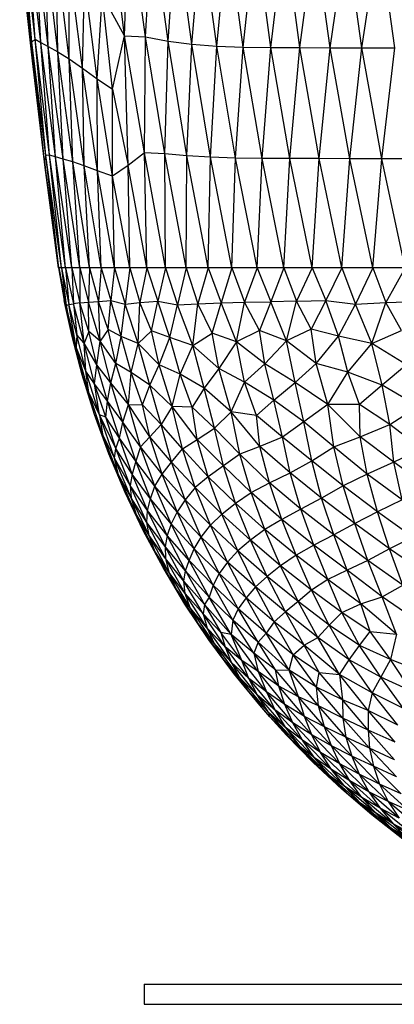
# Paper-space layout '_Izquierda' of a CAD drawing. Header units: millimetres. Extents: x -200 to 200, y -209 to 424.
# Tile 1 of 31: x -106 to -69, y -209 to -112. Entities that reach past the tile are written whole.
import ezdxf

# ---------------------------------------------------------------- set-up
doc = ezdxf.new("R2010")
doc.units = ezdxf.units.MM

psp = doc.layouts.new('_Izquierda')

# ---------------------------------------------------------------- linework, layer by layer
at = {"color": 7, "linetype": 'Continuous', "lineweight": 25}
for p, q in [((-95.867, -113.159), (-97.303, -100.856)), ((-95.867, -113.159), (-95.365, -101.176)), ((-93.764, -113.258), (-95.365, -101.176)), ((-104.723, -113.494), (-106.037, -101.616)), ((-105.032, -113.779), (-106.037, -101.616)), ((-104.16, -113.794), (-105.485, -102.047)), ((-104.723, -113.494), (-105.485, -102.047)), ((-93.764, -113.258), (-93.139, -101.88)), ((-91.534, -113.663), (-93.139, -101.88)), ((-91.534, -113.663), (-90.758, -102.463)), ((-89.177, -113.982), (-90.758, -102.463)), ((-105.032, -113.779), (-106.241, -102.757)), ((-104.976, -115.638), (-106.241, -102.757)), ((-103.403, -114.212), (-104.729, -102.688)), ((-104.16, -113.794), (-104.729, -102.688)), ((-102.464, -114.731), (-103.789, -103.449)), ((-103.403, -114.212), (-103.789, -103.449)), ((-89.177, -113.982), (-88.253, -102.819)), ((-86.692, -114.165), (-88.253, -102.819)), ((-86.692, -114.165), (-85.628, -103)), ((-84.08, -114.256), (-85.628, -103)), ((-84.08, -114.256), (-82.88, -103.082)), ((-81.336, -114.298), (-82.88, -103.082)), ((-81.336, -114.298), (-80.007, -103.12)), ((-78.461, -114.321), (-80.007, -103.12)), ((-78.461, -114.321), (-77.007, -103.14)), ((-75.455, -114.335), (-77.007, -103.14)), ((-75.455, -114.335), (-73.882, -103.151)), ((-72.32, -114.342), (-73.882, -103.151)), ((-72.32, -114.342), (-70.632, -103.158)), ((-69.061, -114.346), (-70.632, -103.158)), ((-101.339, -115.439), (-102.663, -104.448)), ((-102.464, -114.731), (-102.663, -104.448)), ((-100.03, -116.369), (-101.343, -105.794)), ((-101.339, -115.439), (-101.343, -105.794)), ((-104.976, -115.638), (-105.786, -108.211)), ((-100.03, -116.369), (-99.814, -107.442)), ((-98.555, -117.407), (-99.814, -107.442)), ((-98.555, -117.407), (-98.058, -109.114)), ((-97.049, -118.45), (-98.058, -109.114)), ((-95.867, -113.159), (-98.058, -109.114)), ((-97.049, -118.45), (-95.867, -113.159)), ((-93.855, -124.736), (-95.867, -113.159)), ((-95.867, -113.159), (-93.764, -113.258)), ((-95.482, -125.989), (-95.867, -113.159)), ((-105.032, -113.779), (-104.723, -113.494)), ((-103.649, -125.018), (-105.032, -113.779)), ((-103.776, -125.54), (-105.032, -113.779)), ((-104.976, -115.638), (-105.032, -113.779)), ((-104.723, -113.494), (-104.16, -113.794)), ((-103.274, -124.995), (-104.723, -113.494)), ((-103.649, -125.018), (-104.723, -113.494)), ((-104.16, -113.794), (-103.403, -114.212)), ((-102.693, -125.155), (-104.16, -113.794)), ((-103.274, -124.995), (-104.16, -113.794)), ((-93.855, -124.736), (-93.764, -113.258)), ((-93.764, -113.258), (-91.534, -113.663)), ((-91.851, -124.863), (-93.764, -113.258)), ((-91.851, -124.863), (-91.534, -113.663)), ((-91.534, -113.663), (-89.177, -113.982)), ((-89.663, -125.059), (-91.534, -113.663)), ((-89.663, -125.059), (-89.177, -113.982)), ((-87.323, -125.189), (-89.177, -113.982)), ((-89.177, -113.982), (-86.692, -114.165)), ((-87.323, -125.189), (-86.692, -114.165)), ((-86.692, -114.165), (-84.08, -114.256)), ((-84.841, -125.262), (-86.692, -114.165)), ((-101.924, -125.367), (-103.403, -114.212)), ((-103.403, -114.212), (-102.464, -114.731)), ((-102.693, -125.155), (-103.403, -114.212)), ((-102.464, -114.731), (-101.339, -115.439)), ((-100.973, -125.648), (-102.464, -114.731)), ((-101.924, -125.367), (-102.464, -114.731)), ((-84.841, -125.262), (-84.08, -114.256)), ((-82.219, -125.297), (-84.08, -114.256)), ((-84.08, -114.256), (-81.336, -114.298)), ((-82.219, -125.297), (-81.336, -114.298)), ((-81.336, -114.298), (-78.461, -114.321)), ((-79.457, -125.315), (-81.336, -114.298)), ((-79.457, -125.315), (-78.461, -114.321)), ((-78.461, -114.321), (-75.455, -114.335)), ((-76.558, -125.326), (-78.461, -114.321)), ((-76.558, -125.326), (-75.455, -114.335)), ((-75.455, -114.335), (-72.32, -114.342)), ((-73.525, -125.333), (-75.455, -114.335)), ((-73.525, -125.333), (-72.32, -114.342)), ((-72.32, -114.342), (-69.061, -114.346)), ((-70.362, -125.335), (-72.32, -114.342)), ((-70.362, -125.335), (-69.061, -114.346)), ((-103.776, -125.54), (-104.976, -115.638)), ((-103.701, -126.187), (-104.976, -115.638)), ((-99.84, -126.038), (-101.339, -115.439)), ((-101.339, -115.439), (-100.03, -116.369)), ((-100.973, -125.648), (-101.339, -115.439)), ((-98.525, -126.536), (-100.03, -116.369)), ((-100.03, -116.369), (-98.555, -117.407)), ((-99.84, -126.038), (-100.03, -116.369)), ((-98.555, -117.407), (-97.049, -118.45)), ((-97.038, -127.076), (-98.555, -117.407)), ((-98.525, -126.536), (-98.555, -117.407)), ((-97.049, -118.45), (-95.482, -125.989)), ((-97.038, -127.076), (-97.049, -118.45)), ((-93.855, -124.736), (-95.482, -125.989)), ((-91.851, -124.863), (-93.855, -124.736)), ((-91.779, -136.138), (-93.855, -124.736)), ((-93.635, -136.138), (-93.855, -124.736)), ((-89.663, -125.059), (-91.851, -124.863)), ((-89.754, -136.138), (-91.851, -124.863)), ((-91.779, -136.138), (-91.851, -124.863)), ((-103.649, -125.018), (-103.776, -125.54)), ((-102.346, -136.138), (-103.776, -125.54)), ((-102.393, -136.138), (-103.776, -125.54)), ((-103.776, -125.54), (-103.701, -126.187)), ((-103.274, -124.995), (-103.649, -125.018)), ((-102.113, -136.138), (-103.649, -125.018)), ((-102.346, -136.138), (-103.649, -125.018)), ((-102.693, -125.155), (-103.274, -124.995)), ((-101.692, -136.138), (-103.274, -124.995)), ((-102.113, -136.138), (-103.274, -124.995)), ((-101.086, -136.138), (-102.693, -125.155)), ((-101.924, -125.367), (-102.693, -125.155)), ((-101.692, -136.138), (-102.693, -125.155)), ((-100.973, -125.648), (-101.924, -125.367)), ((-100.296, -136.138), (-101.924, -125.367)), ((-101.086, -136.138), (-101.924, -125.367)), ((-99.322, -136.138), (-100.973, -125.648)), ((-99.84, -126.038), (-100.973, -125.648)), ((-100.296, -136.138), (-100.973, -125.648)), ((-89.754, -136.138), (-89.663, -125.059)), ((-87.566, -136.138), (-89.663, -125.059)), ((-87.323, -125.189), (-89.663, -125.059)), ((-87.566, -136.138), (-87.323, -125.189)), ((-85.218, -136.138), (-87.323, -125.189)), ((-84.841, -125.262), (-87.323, -125.189)), ((-85.218, -136.138), (-84.841, -125.262)), ((-82.714, -136.138), (-84.841, -125.262)), ((-82.219, -125.297), (-84.841, -125.262)), ((-82.714, -136.138), (-82.219, -125.297)), ((-80.06, -136.138), (-82.219, -125.297)), ((-79.457, -125.315), (-82.219, -125.297)), ((-80.06, -136.138), (-79.457, -125.315)), ((-76.558, -125.326), (-79.457, -125.315)), ((-77.259, -136.138), (-79.457, -125.315)), ((-77.259, -136.138), (-76.558, -125.326)), ((-74.316, -136.138), (-76.558, -125.326)), ((-73.525, -125.333), (-76.558, -125.326)), ((-74.316, -136.138), (-73.525, -125.333)), ((-71.238, -136.138), (-73.525, -125.333)), ((-70.362, -125.335), (-73.525, -125.333)), ((-71.238, -136.138), (-70.362, -125.335)), ((-67.075, -125.337), (-70.362, -125.335)), ((-68.03, -136.138), (-70.362, -125.335)), ((-102.393, -136.138), (-103.701, -126.187)), ((-98.525, -126.536), (-99.84, -126.038)), ((-98.167, -136.138), (-99.84, -126.038)), ((-99.322, -136.138), (-99.84, -126.038)), ((-97.038, -127.076), (-98.525, -126.536)), ((-96.832, -136.138), (-98.525, -126.536)), ((-98.167, -136.138), (-98.525, -126.536)), ((-95.482, -125.989), (-97.038, -127.076)), ((-93.635, -136.138), (-95.482, -125.989)), ((-95.321, -136.138), (-95.482, -125.989)), ((-95.321, -136.138), (-97.038, -127.076)), ((-96.832, -136.138), (-97.038, -127.076)), ((102.385, -136.138), (-102.393, -136.138)), ((-102.393, -136.138), (-101.829, -139.394)), ((-102.346, -136.138), (-101.639, -139.876)), ((-102.346, -136.138), (-101.829, -139.394)), ((-102.113, -136.138), (-101.379, -139.797)), ((-102.113, -136.138), (-101.639, -139.876)), ((-101.692, -136.138), (-100.904, -139.702)), ((-101.692, -136.138), (-101.379, -139.797)), ((-101.086, -136.138), (-100.275, -139.614)), ((-101.086, -136.138), (-100.904, -139.702)), ((-100.296, -136.138), (-99.411, -139.551)), ((-100.296, -136.138), (-100.275, -139.614)), ((-99.322, -136.138), (-99.411, -139.551)), ((-99.322, -136.138), (-98.444, -139.484)), ((-98.167, -136.138), (-98.444, -139.484)), ((-98.167, -136.138), (-97.222, -139.394)), ((-96.832, -136.138), (-97.222, -139.394)), ((-96.832, -136.138), (-95.801, -139.743)), ((-95.321, -136.138), (-95.801, -139.743)), ((-95.321, -136.138), (-94.322, -139.591)), ((-93.635, -136.138), (-94.322, -139.591)), ((-93.635, -136.138), (-92.537, -139.468)), ((-91.779, -136.138), (-92.537, -139.468)), ((-91.779, -136.138), (-90.585, -139.828)), ((-89.754, -136.138), (-90.585, -139.828)), ((-89.754, -136.138), (-88.587, -139.714)), ((-87.566, -136.138), (-88.587, -139.714)), ((-87.566, -136.138), (-86.275, -139.625)), ((-85.218, -136.138), (-86.275, -139.625)), ((-85.218, -136.138), (-83.956, -139.554)), ((-82.714, -136.138), (-83.956, -139.554)), ((-82.714, -136.138), (-81.341, -139.517)), ((-80.06, -136.138), (-81.341, -139.517)), ((-80.06, -136.138), (-78.797, -139.466)), ((-77.259, -136.138), (-78.797, -139.466)), ((-77.259, -136.138), (-75.905, -139.385)), ((-74.316, -136.138), (-75.905, -139.385)), ((-74.316, -136.138), (-72.947, -139.738)), ((-71.238, -136.138), (-72.947, -139.738)), ((-71.238, -136.138), (-69.966, -139.588)), ((-68.03, -136.138), (-69.966, -139.588)), ((-101.829, -139.394), (-101.639, -139.876)), ((-101.052, -142.972), (-101.829, -139.394)), ((-100.275, -139.614), (-99.411, -139.551)), ((-99.411, -139.551), (-98.444, -139.484)), ((-98.268, -143.416), (-99.411, -139.551)), ((-99.373, -142.449), (-99.411, -139.551)), ((-98.444, -139.484), (-97.222, -139.394)), ((-97.473, -142.251), (-98.444, -139.484)), ((-98.268, -143.416), (-98.444, -139.484)), ((-97.473, -142.251), (-97.222, -139.394)), ((-97.222, -139.394), (-95.801, -139.743)), ((-96.183, -142.944), (-97.222, -139.394)), ((-94.322, -139.591), (-92.537, -139.468)), ((-93.164, -142.381), (-92.537, -139.468)), ((-91.369, -143.062), (-92.537, -139.468)), ((-92.537, -139.468), (-90.585, -139.828)), ((-86.275, -139.625), (-83.956, -139.554)), ((-84.765, -143.471), (-83.956, -139.554)), ((-83.956, -139.554), (-81.341, -139.517)), ((-82.469, -142.376), (-83.956, -139.554)), ((-81.341, -139.517), (-82.469, -142.376)), ((-78.797, -139.466), (-81.341, -139.517)), ((-79.784, -143.372), (-81.341, -139.517)), ((-79.784, -143.372), (-78.797, -139.466)), ((-78.797, -139.466), (-75.905, -139.385)), ((-77.353, -142.232), (-78.797, -139.466)), ((-75.905, -139.385), (-77.353, -142.232)), ((-75.905, -139.385), (-72.947, -139.738)), ((-74.646, -142.932), (-75.905, -139.385)), ((-72.947, -139.738), (-69.966, -139.588)), ((-71.33, -143.648), (-69.966, -139.588)), ((-69.966, -139.588), (-66.608, -139.467)), ((-68.402, -142.378), (-69.966, -139.588)), ((-101.639, -139.876), (-101.379, -139.797)), ((-100.647, -144.002), (-101.639, -139.876)), ((-101.639, -139.876), (-101.052, -142.972)), ((-101.379, -139.797), (-100.904, -139.702)), ((-100.582, -142.789), (-101.379, -139.797)), ((-100.647, -144.002), (-101.379, -139.797)), ((-100.275, -139.614), (-100.904, -139.702)), ((-99.859, -143.607), (-100.904, -139.702)), ((-100.904, -139.702), (-100.582, -142.789)), ((-99.373, -142.449), (-100.275, -139.614)), ((-99.859, -143.607), (-100.275, -139.614)), ((-96.183, -142.944), (-95.801, -139.743)), ((-95.801, -139.743), (-94.322, -139.591)), ((-94.497, -143.654), (-95.801, -139.743)), ((-94.497, -143.654), (-94.322, -139.591)), ((-93.164, -142.381), (-94.322, -139.591)), ((-91.369, -143.062), (-90.585, -139.828)), ((-90.585, -139.828), (-88.587, -139.714)), ((-89.096, -143.837), (-90.585, -139.828)), ((-89.096, -143.837), (-88.587, -139.714)), ((-88.587, -139.714), (-86.275, -139.625)), ((-87.179, -142.639), (-88.587, -139.714)), ((-87.179, -142.639), (-86.275, -139.625)), ((-84.765, -143.471), (-86.275, -139.625)), ((-74.646, -142.932), (-72.947, -139.738)), ((-71.33, -143.648), (-72.947, -139.738)), ((-99.373, -142.449), (-99.859, -143.607)), ((-98.609, -145.765), (-99.373, -142.449)), ((-98.268, -143.416), (-99.373, -142.449)), ((-97.473, -142.251), (-98.268, -143.416)), ((-96.183, -142.944), (-97.473, -142.251)), ((-96.721, -145.642), (-97.473, -142.251)), ((-94.497, -143.654), (-93.164, -142.381)), ((-91.369, -143.062), (-93.164, -142.381)), ((-92.423, -145.779), (-93.164, -142.381)), ((-82.469, -142.376), (-84.765, -143.471)), ((-81.942, -145.672), (-82.469, -142.376)), ((-79.784, -143.372), (-82.469, -142.376)), ((-77.353, -142.232), (-79.784, -143.372)), ((-74.646, -142.932), (-77.353, -142.232)), ((-76.854, -145.62), (-77.353, -142.232)), ((-71.33, -143.648), (-68.402, -142.378)), ((-100.647, -144.002), (-101.052, -142.972)), ((-100.058, -146.751), (-101.052, -142.972)), ((-100.582, -142.789), (-100.647, -144.002)), ((-99.697, -146.38), (-100.582, -142.789)), ((-99.859, -143.607), (-100.582, -142.789)), ((-98.609, -145.765), (-98.268, -143.416)), ((-96.721, -145.642), (-98.268, -143.416)), ((-97.203, -147.562), (-98.268, -143.416)), ((-96.721, -145.642), (-96.183, -142.944)), ((-94.497, -143.654), (-96.183, -142.944)), ((-95.196, -146.515), (-96.183, -142.944)), ((-92.423, -145.779), (-91.369, -143.062)), ((-90.348, -146.684), (-91.369, -143.062)), ((-89.096, -143.837), (-91.369, -143.062)), ((-89.096, -143.837), (-87.179, -142.639)), ((-86.514, -146.139), (-87.179, -142.639)), ((-84.765, -143.471), (-87.179, -142.639)), ((-84.765, -143.471), (-86.514, -146.139)), ((-81.942, -145.672), (-84.765, -143.471)), ((-83.97, -147.485), (-84.765, -143.471)), ((-81.942, -145.672), (-79.784, -143.372)), ((-76.854, -145.62), (-79.784, -143.372)), ((-78.953, -147.515), (-79.784, -143.372)), ((-76.854, -145.62), (-74.646, -142.932)), ((-73.732, -146.504), (-74.646, -142.932)), ((-71.33, -143.648), (-74.646, -142.932)), ((-99.697, -146.38), (-100.647, -144.002)), ((-99.396, -148.497), (-100.647, -144.002)), ((-100.647, -144.002), (-100.058, -146.751)), ((-98.609, -145.765), (-99.859, -143.607)), ((-98.813, -147.654), (-99.859, -143.607)), ((-99.697, -146.38), (-99.859, -143.607)), ((-95.196, -146.515), (-94.497, -143.654)), ((-92.423, -145.779), (-94.497, -143.654)), ((-93.33, -147.79), (-94.497, -143.654)), ((-90.348, -146.684), (-89.096, -143.837)), ((-86.514, -146.139), (-89.096, -143.837)), ((-87.944, -148.079), (-89.096, -143.837)), ((-73.732, -146.504), (-71.33, -143.648)), ((-67.911, -145.777), (-71.33, -143.648)), ((-70.311, -147.786), (-71.33, -143.648)), ((-98.813, -147.654), (-99.697, -146.38)), ((-98.344, -150.715), (-99.697, -146.38)), ((-99.396, -148.497), (-99.697, -146.38)), ((-98.813, -147.654), (-98.609, -145.765)), ((-97.203, -147.562), (-98.609, -145.765)), ((-97.554, -149.358), (-98.609, -145.765)), ((-97.203, -147.562), (-96.721, -145.642)), ((-95.196, -146.515), (-96.721, -145.642)), ((-95.456, -149.706), (-96.721, -145.642)), ((-93.33, -147.79), (-92.423, -145.779)), ((-90.348, -146.684), (-92.423, -145.779)), ((-91.116, -149.884), (-92.423, -145.779)), ((-86.514, -146.139), (-87.944, -148.079)), ((-83.97, -147.485), (-86.514, -146.139)), ((-85.272, -150.417), (-86.514, -146.139)), ((-83.97, -147.485), (-81.942, -145.672)), ((-78.953, -147.515), (-81.942, -145.672)), ((-81.043, -149.267), (-81.942, -145.672)), ((-78.953, -147.515), (-76.854, -145.62)), ((-73.732, -146.504), (-76.854, -145.62)), ((-75.692, -149.688), (-76.854, -145.62)), ((-67.911, -145.777), (-70.311, -147.786)), ((-99.396, -148.497), (-100.058, -146.751)), ((-98.827, -150.701), (-100.058, -146.751)), ((-95.456, -149.706), (-95.196, -146.515)), ((-93.33, -147.79), (-95.196, -146.515)), ((-94.058, -149.718), (-95.196, -146.515)), ((-91.116, -149.884), (-90.348, -146.684)), ((-87.944, -148.079), (-90.348, -146.684)), ((-89.159, -149.955), (-90.348, -146.684)), ((-75.692, -149.688), (-73.732, -146.504)), ((-70.311, -147.786), (-73.732, -146.504)), ((-72.556, -149.711), (-73.732, -146.504)), ((-97.554, -149.358), (-98.813, -147.654)), ((-97.688, -150.938), (-98.813, -147.654)), ((-98.344, -150.715), (-98.813, -147.654)), ((-97.554, -149.358), (-97.203, -147.562)), ((-96.021, -151.461), (-97.203, -147.562)), ((-95.456, -149.706), (-97.203, -147.562)), ((-94.058, -149.718), (-93.33, -147.79)), ((-91.116, -149.884), (-93.33, -147.79)), ((-92.218, -151.679), (-93.33, -147.79)), ((-87.944, -148.079), (-89.159, -149.955)), ((-85.272, -150.417), (-87.944, -148.079)), ((-86.923, -152.044), (-87.944, -148.079)), ((-85.272, -150.417), (-83.97, -147.485)), ((-81.043, -149.267), (-83.97, -147.485)), ((-82.776, -150.776), (-83.97, -147.485)), ((-81.043, -149.267), (-78.953, -147.515)), ((-75.692, -149.688), (-78.953, -147.515)), ((-78.073, -151.416), (-78.953, -147.515)), ((-70.311, -147.786), (-72.556, -149.711)), ((-66.753, -149.884), (-70.311, -147.786)), ((-69.563, -151.677), (-70.311, -147.786)), ((-98.019, -152.636), (-99.396, -148.497)), ((-98.344, -150.715), (-99.396, -148.497)), ((-98.827, -150.701), (-99.396, -148.497)), ((-82.776, -150.776), (-81.043, -149.267)), ((-78.073, -151.416), (-81.043, -149.267)), ((-80.198, -152.94), (-81.043, -149.267)), ((-97.688, -150.938), (-97.554, -149.358)), ((-96.021, -151.461), (-97.554, -149.358)), ((-96.364, -153.037), (-97.554, -149.358)), ((-96.021, -151.461), (-95.456, -149.706)), ((-95.456, -149.706), (-94.058, -149.718)), ((-93.349, -152.912), (-95.456, -149.706)), ((-94.253, -153.896), (-95.456, -149.706)), ((-92.218, -151.679), (-94.058, -149.718)), ((-93.349, -152.912), (-94.058, -149.718)), ((-91.116, -149.884), (-92.218, -151.679)), ((-89.159, -149.955), (-91.116, -149.884)), ((-88.634, -153.168), (-91.116, -149.884)), ((-90.094, -154.085), (-91.116, -149.884)), ((-86.923, -152.044), (-89.159, -149.955)), ((-88.634, -153.168), (-89.159, -149.955)), ((-75.692, -149.688), (-78.073, -151.416)), ((-72.556, -149.711), (-75.692, -149.688)), ((-72.487, -152.907), (-75.692, -149.688)), ((-75.096, -153.881), (-75.692, -149.688)), ((-69.563, -151.677), (-72.556, -149.711)), ((-72.487, -152.907), (-72.556, -149.711)), ((-69.563, -151.677), (-66.753, -149.884)), ((-98.019, -152.636), (-98.827, -150.701)), ((-97.409, -154.595), (-98.827, -150.701)), ((-96.717, -154.069), (-98.344, -150.715)), ((-97.688, -150.938), (-98.344, -150.715)), ((-96.846, -155.008), (-98.344, -150.715)), ((-98.344, -150.715), (-98.019, -152.636)), ((-96.364, -153.037), (-97.688, -150.938)), ((-96.717, -154.069), (-97.688, -150.938)), ((-86.923, -152.044), (-85.272, -150.417)), ((-82.776, -150.776), (-85.272, -150.417)), ((-82.434, -153.866), (-85.272, -150.417)), ((-84.412, -154.606), (-85.272, -150.417)), ((-80.198, -152.94), (-82.776, -150.776)), ((-82.434, -153.866), (-82.776, -150.776)), ((-96.364, -153.037), (-96.021, -151.461)), ((-94.253, -153.896), (-96.021, -151.461)), ((-94.735, -155.327), (-96.021, -151.461)), ((-92.218, -151.679), (-93.349, -152.912)), ((-90.094, -154.085), (-92.218, -151.679)), ((-91.184, -155.412), (-92.218, -151.679)), ((-88.634, -153.168), (-86.923, -152.044)), ((-84.412, -154.606), (-86.923, -152.044)), ((-86.048, -155.777), (-86.923, -152.044)), ((-78.073, -151.416), (-80.198, -152.94)), ((-75.096, -153.881), (-78.073, -151.416)), ((-77.281, -155.281), (-78.073, -151.416)), ((-72.487, -152.907), (-69.563, -151.677)), ((-66.412, -154.086), (-69.563, -151.677)), ((-69.146, -155.412), (-69.563, -151.677)), ((-96.846, -155.008), (-98.019, -152.636)), ((-96.463, -156.66), (-98.019, -152.636)), ((-98.019, -152.636), (-97.409, -154.595)), ((-96.717, -154.069), (-96.364, -153.037)), ((-94.735, -155.327), (-96.364, -153.037)), ((-95.097, -156.598), (-96.364, -153.037)), ((-93.349, -152.912), (-94.253, -153.896)), ((-91.184, -155.412), (-93.349, -152.912)), ((-92.131, -156.606), (-93.349, -152.912)), ((-90.094, -154.085), (-88.634, -153.168)), ((-86.048, -155.777), (-88.634, -153.168)), ((-87.562, -156.855), (-88.634, -153.168)), ((-80.198, -152.94), (-82.434, -153.866)), ((-77.281, -155.281), (-80.198, -152.94)), ((-79.449, -156.484), (-80.198, -152.94)), ((-75.096, -153.881), (-72.487, -152.907)), ((-69.146, -155.412), (-72.487, -152.907)), ((-71.788, -156.603), (-72.487, -152.907)), ((-96.846, -155.008), (-96.717, -154.069)), ((-95.097, -156.598), (-96.717, -154.069)), ((-95.29, -157.718), (-96.717, -154.069)), ((-94.253, -153.896), (-94.735, -155.327)), ((-92.131, -156.606), (-94.253, -153.896)), ((-92.832, -157.788), (-94.253, -153.896)), ((-91.184, -155.412), (-90.094, -154.085)), ((-87.562, -156.855), (-90.094, -154.085)), ((-88.84, -157.936), (-90.094, -154.085)), ((-82.434, -153.866), (-84.412, -154.606)), ((-79.449, -156.484), (-82.434, -153.866)), ((-81.48, -157.467), (-82.434, -153.866)), ((-77.281, -155.281), (-75.096, -153.881)), ((-71.788, -156.603), (-75.096, -153.881)), ((-74.171, -157.776), (-75.096, -153.881)), ((-66.412, -154.086), (-69.146, -155.412)), ((-96.463, -156.66), (-97.409, -154.595)), ((-95.803, -158.426), (-97.409, -154.595)), ((-95.29, -157.718), (-96.846, -155.008)), ((-95.205, -158.948), (-96.846, -155.008)), ((-96.463, -156.66), (-96.846, -155.008)), ((-84.412, -154.606), (-86.048, -155.777)), ((-81.48, -157.467), (-84.412, -154.606)), ((-83.292, -158.415), (-84.412, -154.606)), ((-94.735, -155.327), (-95.097, -156.598)), ((-92.832, -157.788), (-94.735, -155.327)), ((-93.28, -159.041), (-94.735, -155.327)), ((-92.131, -156.606), (-91.184, -155.412)), ((-88.84, -157.936), (-91.184, -155.412)), ((-89.833, -159.15), (-91.184, -155.412)), ((-86.048, -155.777), (-87.562, -156.855)), ((-83.292, -158.415), (-86.048, -155.777)), ((-84.836, -159.487), (-86.048, -155.777)), ((-79.449, -156.484), (-77.281, -155.281)), ((-74.171, -157.776), (-77.281, -155.281)), ((-76.314, -158.988), (-77.281, -155.281)), ((-69.146, -155.412), (-71.788, -156.603)), ((-65.738, -157.938), (-69.146, -155.412)), ((-68.333, -159.152), (-69.146, -155.412)), ((-95.205, -158.948), (-96.463, -156.66)), ((-94.745, -160.511), (-96.463, -156.66)), ((-95.803, -158.426), (-96.463, -156.66)), ((-95.097, -156.598), (-95.29, -157.718)), ((-93.28, -159.041), (-95.097, -156.598)), ((-93.565, -160.217), (-95.097, -156.598)), ((-92.832, -157.788), (-92.131, -156.606)), ((-89.833, -159.15), (-92.131, -156.606)), ((-90.639, -160.34), (-92.131, -156.606)), ((-87.562, -156.855), (-88.84, -157.936)), ((-84.836, -159.487), (-87.562, -156.855)), ((-86.203, -160.561), (-87.562, -156.855)), ((-81.48, -157.467), (-79.449, -156.484)), ((-76.314, -158.988), (-79.449, -156.484)), ((-78.371, -160.082), (-79.449, -156.484)), ((-71.788, -156.603), (-74.171, -157.776)), ((-68.333, -159.152), (-71.788, -156.603)), ((-70.785, -160.338), (-71.788, -156.603)), ((-93.565, -160.217), (-95.29, -157.718)), ((-93.631, -161.391), (-95.29, -157.718)), ((-95.29, -157.718), (-95.205, -158.948)), ((-93.28, -159.041), (-92.832, -157.788)), ((-90.639, -160.34), (-92.832, -157.788)), ((-91.226, -161.525), (-92.832, -157.788)), ((-88.84, -157.936), (-89.833, -159.15)), ((-86.203, -160.561), (-88.84, -157.936)), ((-87.343, -161.667), (-88.84, -157.936)), ((-83.292, -158.415), (-81.48, -157.467)), ((-78.371, -160.082), (-81.48, -157.467)), ((-80.259, -161.085), (-81.48, -157.467)), ((-74.171, -157.776), (-76.314, -158.988)), ((-70.785, -160.338), (-74.171, -157.776)), ((-73.034, -161.512), (-74.171, -157.776)), ((-94.745, -160.511), (-95.803, -158.426)), ((-94.013, -162.18), (-95.803, -158.426)), ((-93.631, -161.391), (-95.205, -158.948)), ((-93.414, -162.694), (-95.205, -158.948)), ((-95.205, -158.948), (-94.745, -160.511)), ((-93.565, -160.217), (-93.28, -159.041)), ((-91.226, -161.525), (-93.28, -159.041)), ((-91.621, -162.675), (-93.28, -159.041)), ((-84.836, -159.487), (-83.292, -158.415)), ((-80.259, -161.085), (-83.292, -158.415)), ((-81.933, -162.09), (-83.292, -158.415)), ((-76.314, -158.988), (-78.371, -160.082)), ((-73.034, -161.512), (-76.314, -158.988)), ((-75.117, -162.614), (-76.314, -158.988)), ((-89.833, -159.15), (-90.639, -160.34)), ((-87.343, -161.667), (-89.833, -159.15)), ((-88.241, -162.841), (-89.833, -159.15)), ((-86.203, -160.561), (-84.836, -159.487)), ((-81.933, -162.09), (-84.836, -159.487)), ((-83.374, -163.144), (-84.836, -159.487)), ((-78.371, -160.082), (-80.259, -161.085)), ((-75.117, -162.614), (-78.371, -160.082)), ((-77.081, -163.63), (-78.371, -160.082)), ((-68.333, -159.152), (-70.785, -160.338)), ((-93.414, -162.694), (-94.745, -160.511)), ((-92.859, -164.235), (-94.745, -160.511)), ((-94.745, -160.511), (-94.013, -162.18)), ((-93.631, -161.391), (-93.565, -160.217)), ((-91.621, -162.675), (-93.565, -160.217)), ((-91.837, -163.787), (-93.565, -160.217)), ((-90.639, -160.34), (-91.226, -161.525)), ((-88.241, -162.841), (-90.639, -160.34)), ((-88.941, -164.014), (-90.639, -160.34)), ((-87.343, -161.667), (-86.203, -160.561)), ((-83.374, -163.144), (-86.203, -160.561)), ((-84.617, -164.213), (-86.203, -160.561)), ((-70.785, -160.338), (-73.034, -161.512)), ((-67.261, -162.843), (-70.785, -160.338)), ((-69.586, -164.011), (-70.785, -160.338)), ((-91.837, -163.787), (-93.631, -161.391)), ((-91.803, -164.97), (-93.631, -161.391)), ((-93.414, -162.694), (-93.631, -161.391)), ((-91.226, -161.525), (-91.621, -162.675)), ((-88.941, -164.014), (-91.226, -161.525)), ((-89.433, -165.179), (-91.226, -161.525)), ((-88.241, -162.841), (-87.343, -161.667)), ((-84.617, -164.213), (-87.343, -161.667)), ((-85.648, -165.313), (-87.343, -161.667)), ((-80.259, -161.085), (-81.933, -162.09)), ((-77.081, -163.63), (-80.259, -161.085)), ((-78.854, -164.638), (-80.259, -161.085)), ((-73.034, -161.512), (-75.117, -162.614)), ((-69.586, -164.011), (-73.034, -161.512)), ((-71.726, -165.161), (-73.034, -161.512)), ((-92.859, -164.235), (-94.013, -162.18)), ((-92.035, -165.866), (-94.013, -162.18)), ((-91.803, -164.97), (-93.414, -162.694)), ((-91.467, -166.312), (-93.414, -162.694)), ((-92.859, -164.235), (-93.414, -162.694)), ((-91.621, -162.675), (-91.837, -163.787)), ((-89.433, -165.179), (-91.621, -162.675)), ((-89.804, -166.203), (-91.621, -162.675)), ((-88.941, -164.014), (-88.241, -162.841)), ((-85.648, -165.313), (-88.241, -162.841)), ((-86.47, -166.453), (-88.241, -162.841)), ((-81.933, -162.09), (-83.374, -163.144)), ((-78.854, -164.638), (-81.933, -162.09)), ((-80.386, -165.683), (-81.933, -162.09)), ((-75.117, -162.614), (-77.081, -163.63)), ((-71.726, -165.161), (-75.117, -162.614)), ((-73.774, -166.134), (-75.117, -162.614)), ((-67.261, -162.843), (-69.586, -164.011)), ((-89.804, -166.203), (-91.837, -163.787)), ((-89.981, -167.224), (-91.837, -163.787)), ((-91.837, -163.787), (-91.803, -164.97)), ((-83.374, -163.144), (-84.617, -164.213)), ((-80.386, -165.683), (-83.374, -163.144)), ((-81.716, -166.737), (-83.374, -163.144)), ((-77.081, -163.63), (-78.854, -164.638)), ((-73.774, -166.134), (-77.081, -163.63)), ((-75.687, -167.061), (-77.081, -163.63)), ((-91.467, -166.312), (-92.859, -164.235)), ((-90.795, -167.864), (-92.859, -164.235)), ((-92.035, -165.866), (-92.859, -164.235)), ((-89.433, -165.179), (-88.941, -164.014)), ((-86.47, -166.453), (-88.941, -164.014)), ((-87.081, -167.608), (-88.941, -164.014)), ((-84.617, -164.213), (-85.648, -165.313)), ((-81.716, -166.737), (-84.617, -164.213)), ((-82.861, -167.783), (-84.617, -164.213)), ((-78.854, -164.638), (-80.386, -165.683)), ((-75.687, -167.061), (-78.854, -164.638)), ((-77.326, -168.107), (-78.854, -164.638)), ((-69.586, -164.011), (-71.726, -165.161)), ((-66.039, -166.454), (-69.586, -164.011)), ((-68.274, -167.602), (-69.586, -164.011)), ((-90.795, -167.864), (-92.035, -165.866)), ((-89.859, -169.489), (-92.035, -165.866)), ((-89.981, -167.224), (-91.803, -164.97)), ((-89.833, -168.436), (-91.803, -164.97)), ((-91.803, -164.97), (-91.467, -166.312)), ((-89.804, -166.203), (-89.433, -165.179)), ((-87.081, -167.608), (-89.433, -165.179)), ((-87.463, -168.792), (-89.433, -165.179)), ((-85.648, -165.313), (-86.47, -166.453)), ((-82.861, -167.783), (-85.648, -165.313)), ((-83.801, -168.873), (-85.648, -165.313)), ((-80.386, -165.683), (-81.716, -166.737)), ((-77.326, -168.107), (-80.386, -165.683)), ((-78.651, -169.244), (-80.386, -165.683)), ((-71.726, -165.161), (-73.774, -166.134)), ((-68.274, -167.602), (-71.726, -165.161)), ((-70.312, -168.771), (-71.726, -165.161)), ((-89.833, -168.436), (-91.467, -166.312)), ((-89.338, -169.85), (-91.467, -166.312)), ((-91.467, -166.312), (-90.795, -167.864)), ((-89.981, -167.224), (-89.804, -166.203)), ((-89.804, -166.203), (-87.463, -168.792)), ((-89.804, -166.203), (-87.916, -169.535)), ((-86.47, -166.453), (-87.081, -167.608)), ((-83.801, -168.873), (-86.47, -166.453)), ((-84.573, -169.949), (-86.47, -166.453)), ((-81.716, -166.737), (-82.861, -167.783)), ((-78.651, -169.244), (-81.716, -166.737)), ((-79.903, -170.244), (-81.716, -166.737)), ((-73.774, -166.134), (-75.687, -167.061)), ((-70.312, -168.771), (-73.774, -166.134)), ((-72.417, -169.463), (-73.774, -166.134)), ((-89.338, -169.85), (-90.795, -167.864)), ((-88.55, -171.404), (-90.795, -167.864)), ((-90.795, -167.864), (-89.859, -169.489)), ((-87.916, -169.535), (-89.981, -167.224)), ((-88.069, -170.462), (-89.981, -167.224)), ((-89.833, -168.436), (-89.981, -167.224)), ((-87.081, -167.608), (-87.463, -168.792)), ((-84.573, -169.949), (-87.081, -167.608)), ((-85.106, -171.095), (-87.081, -167.608)), ((-82.861, -167.783), (-83.801, -168.873)), ((-79.903, -170.244), (-82.861, -167.783)), ((-81.002, -171.231), (-82.861, -167.783)), ((-75.687, -167.061), (-77.326, -168.107)), ((-72.417, -169.463), (-75.687, -167.061)), ((-74.31, -170.303), (-75.687, -167.061)), ((-70.312, -168.771), (-68.274, -167.602)), ((-88.069, -170.462), (-89.833, -168.436)), ((-87.658, -171.861), (-89.833, -168.436)), ((-89.338, -169.85), (-89.833, -168.436)), ((-87.463, -168.792), (-87.916, -169.535)), ((-85.106, -171.095), (-87.463, -168.792)), ((-85.279, -172.499), (-87.463, -168.792)), ((-77.326, -168.107), (-78.651, -169.244)), ((-74.31, -170.303), (-77.326, -168.107)), ((-75.583, -171.571), (-77.326, -168.107)), ((-72.417, -169.463), (-70.312, -168.771)), ((-66.935, -171.085), (-70.312, -168.771)), ((-68.878, -172.472), (-70.312, -168.771)), ((-88.55, -171.404), (-89.859, -169.489)), ((-87.483, -173.038), (-89.859, -169.489)), ((-87.916, -169.535), (-88.069, -170.462)), ((-85.279, -172.499), (-87.916, -169.535)), ((-87.916, -169.535), (-86.308, -172.293)), ((-83.801, -168.873), (-84.573, -169.949)), ((-81.002, -171.231), (-83.801, -168.873)), ((-81.813, -172.372), (-83.801, -168.873)), ((-78.651, -169.244), (-79.903, -170.244)), ((-75.583, -171.571), (-78.651, -169.244)), ((-76.705, -172.811), (-78.651, -169.244)), ((-74.31, -170.303), (-72.417, -169.463)), ((-68.878, -172.472), (-72.417, -169.463)), ((-71.499, -172.21), (-72.417, -169.463)), ((-87.658, -171.861), (-89.338, -169.85)), ((-87.012, -173.321), (-89.338, -169.85)), ((-88.55, -171.404), (-89.338, -169.85)), ((-86.308, -172.293), (-88.069, -170.462)), ((-85.882, -173.725), (-88.069, -170.462)), ((-88.069, -170.462), (-87.658, -171.861)), ((-84.573, -169.949), (-85.106, -171.095)), ((-81.813, -172.372), (-84.573, -169.949)), ((-82.59, -173.248), (-84.573, -169.949)), ((-79.903, -170.244), (-81.002, -171.231)), ((-76.705, -172.811), (-79.903, -170.244)), ((-78.036, -173.561), (-79.903, -170.244)), ((-75.583, -171.571), (-74.31, -170.303)), ((-71.499, -172.21), (-74.31, -170.303)), ((-72.55, -173.583), (-74.31, -170.303)), ((-87.012, -173.321), (-88.55, -171.404)), ((-86.162, -174.793), (-88.55, -171.404)), ((-87.483, -173.038), (-88.55, -171.404)), ((-85.106, -171.095), (-85.279, -172.499)), ((-82.59, -173.248), (-85.106, -171.095)), ((-83.03, -174.358), (-85.106, -171.095)), ((-81.002, -171.231), (-81.813, -172.372)), ((-78.036, -173.561), (-81.002, -171.231)), ((-79.133, -174.501), (-81.002, -171.231)), ((-76.705, -172.811), (-75.583, -171.571)), ((-72.55, -173.583), (-75.583, -171.571)), ((-73.59, -175.009), (-75.583, -171.571)), ((-85.882, -173.725), (-87.658, -171.861)), ((-85.266, -175.234), (-87.658, -171.861)), ((-87.658, -171.861), (-87.012, -173.321)), ((-85.279, -172.499), (-86.308, -172.293)), ((-84.226, -175.067), (-86.308, -172.293)), ((-86.308, -172.293), (-85.882, -173.725)), ((-83.03, -174.358), (-85.279, -172.499)), ((-82.588, -176.17), (-85.279, -172.499)), ((-84.226, -175.067), (-85.279, -172.499)), ((-81.813, -172.372), (-82.59, -173.248)), ((-79.133, -174.501), (-81.813, -172.372)), ((-79.527, -176.025), (-81.813, -172.372)), ((-72.55, -173.583), (-71.499, -172.21)), ((-71.499, -172.21), (-68.878, -172.472)), ((-69.499, -174.989), (-71.499, -172.21)), ((-68.878, -172.472), (-69.499, -174.989)), ((-86.162, -174.793), (-87.483, -173.038)), ((-85.014, -176.371), (-87.483, -173.038)), ((-85.266, -175.234), (-87.012, -173.321)), ((-84.46, -176.75), (-87.012, -173.321)), ((-87.012, -173.321), (-86.162, -174.793)), ((-83.515, -176.86), (-85.882, -173.725)), ((-84.226, -175.067), (-85.882, -173.725)), ((-85.882, -173.725), (-85.266, -175.234)), ((-82.59, -173.248), (-83.03, -174.358)), ((-79.527, -176.025), (-82.59, -173.248)), ((-80.9, -176), (-82.59, -173.248)), ((-79.133, -174.501), (-78.036, -173.561)), ((-78.036, -173.561), (-76.705, -172.811)), ((-74.548, -176.475), (-78.036, -173.561)), ((-76.571, -176.275), (-78.036, -173.561)), ((-73.59, -175.009), (-76.705, -172.811)), ((-74.548, -176.475), (-76.705, -172.811)), ((-73.59, -175.009), (-72.55, -173.583)), ((-69.499, -174.989), (-72.55, -173.583)), ((-70.45, -176.716), (-72.55, -173.583)), ((-80.9, -176), (-83.03, -174.358)), ((-80.564, -177.623), (-83.03, -174.358)), ((-83.03, -174.358), (-82.588, -176.17)), ((-79.527, -176.025), (-79.133, -174.501)), ((-76.571, -176.275), (-79.133, -174.501)), ((-76.829, -177.735), (-79.133, -174.501)), ((-84.46, -176.75), (-86.162, -174.793)), ((-83.692, -177.972), (-86.162, -174.793)), ((-86.162, -174.793), (-85.014, -176.371)), ((-83.515, -176.86), (-85.266, -175.234)), ((-82.684, -178.529), (-85.266, -175.234)), ((-85.266, -175.234), (-84.46, -176.75)), ((-82.588, -176.17), (-84.226, -175.067)), ((-81.793, -178.185), (-84.226, -175.067)), ((-83.515, -176.86), (-84.226, -175.067)), ((-74.548, -176.475), (-73.59, -175.009)), ((-70.45, -176.716), (-73.59, -175.009)), ((-71.307, -178.284), (-73.59, -175.009)), ((-69.499, -174.989), (-70.45, -176.716)), ((-66.559, -176.14), (-69.499, -174.989)), ((-67.4, -178.109), (-69.499, -174.989)), ((-83.692, -177.972), (-85.014, -176.371)), ((-82.45, -179.512), (-85.014, -176.371)), ((-80.564, -177.623), (-82.588, -176.17)), ((-79.959, -179.434), (-82.588, -176.17)), ((-82.588, -176.17), (-81.793, -178.185)), ((-80.9, -176), (-79.527, -176.025)), ((-78.598, -178.669), (-80.9, -176)), ((-80.564, -177.623), (-80.9, -176)), ((-76.829, -177.735), (-79.527, -176.025)), ((-76.622, -179.563), (-79.527, -176.025)), ((-78.598, -178.669), (-79.527, -176.025)), ((-76.829, -177.735), (-76.571, -176.275)), ((-76.571, -176.275), (-74.548, -176.475)), ((-74.237, -178.971), (-76.571, -176.275)), ((-71.307, -178.284), (-74.548, -176.475)), ((-71.692, -180.03), (-74.548, -176.475)), ((-74.548, -176.475), (-74.237, -178.971)), ((-82.684, -178.529), (-84.46, -176.75)), ((-81.559, -180.281), (-84.46, -176.75)), ((-84.46, -176.75), (-83.692, -177.972)), ((-81.793, -178.185), (-83.515, -176.86)), ((-80.959, -179.963), (-83.515, -176.86)), ((-82.684, -178.529), (-83.515, -176.86)), ((-78.011, -180.615), (-80.564, -177.623)), ((-78.598, -178.669), (-80.564, -177.623)), ((-79.959, -179.434), (-80.564, -177.623)), ((-70.45, -176.716), (-71.307, -178.284)), ((-67.4, -178.109), (-70.45, -176.716)), ((-68.188, -179.83), (-70.45, -176.716)), ((-81.559, -180.281), (-83.692, -177.972)), ((-81.436, -180.647), (-83.692, -177.972)), ((-83.692, -177.972), (-82.45, -179.512)), ((-80.959, -179.963), (-82.684, -178.529)), ((-79.944, -181.677), (-82.684, -178.529)), ((-81.559, -180.281), (-82.684, -178.529)), ((-79.959, -179.434), (-81.793, -178.185)), ((-79.177, -181.249), (-81.793, -178.185)), ((-81.793, -178.185), (-80.959, -179.963)), ((-74.237, -178.971), (-76.829, -177.735)), ((-74.205, -180.81), (-76.829, -177.735)), ((-76.622, -179.563), (-76.829, -177.735)), ((-71.307, -178.284), (-71.692, -180.03)), ((-68.188, -179.83), (-71.307, -178.284)), ((-68.76, -181.488), (-71.307, -178.284)), ((-81.436, -180.647), (-82.45, -179.512)), ((-78.011, -180.615), (-79.959, -179.434)), ((-77.29, -182.448), (-79.959, -179.434)), ((-79.177, -181.249), (-79.959, -179.434)), ((-76.622, -179.563), (-78.598, -178.669)), ((-76.024, -181.653), (-78.598, -178.669)), ((-78.011, -180.615), (-78.598, -178.669)), ((-74.205, -180.81), (-76.622, -179.563)), ((-73.899, -182.669), (-76.622, -179.563)), ((-76.024, -181.653), (-76.622, -179.563)), ((-71.692, -180.03), (-74.237, -178.971)), ((-71.695, -181.985), (-74.237, -178.971)), ((-74.237, -178.971), (-74.205, -180.81)), ((-79.944, -181.677), (-81.559, -180.281)), ((-78.469, -183.594), (-81.559, -180.281)), ((-79.201, -183.05), (-81.559, -180.281)), ((-81.436, -180.647), (-81.559, -180.281)), ((-79.177, -181.249), (-80.959, -179.963)), ((-78.224, -182.98), (-80.959, -179.963)), ((-80.959, -179.963), (-79.944, -181.677)), ((-71.692, -180.03), (-71.695, -181.985)), ((-68.76, -181.488), (-71.692, -180.03)), ((-69.041, -183.189), (-71.692, -180.03)), ((-79.201, -183.05), (-81.436, -180.647)), ((-79.787, -182.486), (-81.436, -180.647)), ((-77.29, -182.448), (-79.177, -181.249)), ((-76.42, -184.191), (-79.177, -181.249)), ((-78.224, -182.98), (-79.177, -181.249)), ((-76.024, -181.653), (-78.011, -180.615)), ((-75.352, -183.541), (-78.011, -180.615)), ((-77.29, -182.448), (-78.011, -180.615)), ((-71.695, -181.985), (-74.205, -180.81)), ((-71.563, -183.782), (-74.205, -180.81)), ((-74.205, -180.81), (-73.899, -182.669)), ((-78.224, -182.98), (-79.944, -181.677)), ((-77.014, -184.715), (-79.944, -181.677)), ((-79.944, -181.677), (-78.469, -183.594)), ((-79.201, -183.05), (-79.787, -182.486)), ((-77.151, -185.179), (-79.787, -182.486)), ((-75.352, -183.541), (-77.29, -182.448)), ((-74.52, -185.328), (-77.29, -182.448)), ((-76.42, -184.191), (-77.29, -182.448)), ((-73.899, -182.669), (-76.024, -181.653)), ((-73.337, -184.559), (-76.024, -181.653)), ((-75.352, -183.541), (-76.024, -181.653)), ((-69.041, -183.189), (-71.695, -181.985)), ((-69.076, -184.92), (-71.695, -181.985)), ((-71.695, -181.985), (-71.563, -183.782)), ((-78.469, -183.594), (-79.201, -183.05)), ((-76.447, -185.801), (-79.201, -183.05)), ((-77.151, -185.179), (-79.201, -183.05)), ((-76.42, -184.191), (-78.224, -182.98)), ((-75.334, -185.886), (-78.224, -182.98)), ((-77.014, -184.715), (-78.224, -182.98)), ((-71.563, -183.782), (-73.899, -182.669)), ((-71.184, -185.568), (-73.899, -182.669)), ((-73.899, -182.669), (-73.337, -184.559)), ((-77.014, -184.715), (-78.469, -183.594)), ((-75.461, -186.539), (-78.469, -183.594)), ((-78.469, -183.594), (-76.447, -185.801)), ((-74.52, -185.328), (-76.42, -184.191)), ((-73.532, -187.014), (-76.42, -184.191)), ((-75.334, -185.886), (-76.42, -184.191)), ((-73.337, -184.559), (-75.352, -183.541)), ((-72.582, -186.36), (-75.352, -183.541)), ((-74.52, -185.328), (-75.352, -183.541)), ((-69.076, -184.92), (-71.563, -183.782)), ((-68.88, -186.611), (-71.563, -183.782)), ((-71.563, -183.782), (-71.184, -185.568)), ((-76.447, -185.801), (-77.151, -185.179)), ((-74.315, -187.833), (-77.151, -185.179)), ((-75.334, -185.886), (-77.014, -184.715)), ((-74.022, -187.555), (-77.014, -184.715)), ((-75.461, -186.539), (-77.014, -184.715)), ((-72.582, -186.36), (-74.52, -185.328)), ((-71.635, -188.084), (-74.52, -185.328)), ((-73.532, -187.014), (-74.52, -185.328)), ((-71.184, -185.568), (-73.337, -184.559)), ((-70.564, -187.335), (-73.337, -184.559)), ((-73.337, -184.559), (-72.582, -186.36)), ((-75.461, -186.539), (-76.447, -185.801)), ((-73.517, -188.482), (-76.447, -185.801)), ((-76.447, -185.801), (-74.315, -187.833)), ((-73.532, -187.014), (-75.334, -185.886)), ((-72.336, -188.645), (-75.334, -185.886)), ((-74.022, -187.555), (-75.334, -185.886)), ((-70.564, -187.335), (-72.582, -186.36)), ((-69.71, -189.049), (-72.582, -186.36)), ((-72.582, -186.36), (-71.635, -188.084)), ((-68.88, -186.611), (-71.184, -185.568)), ((-68.423, -188.295), (-71.184, -185.568)), ((-71.184, -185.568), (-70.564, -187.335)), ((-74.022, -187.555), (-75.461, -186.539)), ((-72.439, -189.24), (-75.461, -186.539)), ((-73.517, -188.482), (-75.461, -186.539)), ((-71.635, -188.084), (-73.532, -187.014)), ((-70.523, -189.708), (-73.532, -187.014)), ((-72.336, -188.645), (-73.532, -187.014)), ((-68.423, -188.295), (-70.564, -187.335)), ((-67.713, -189.959), (-70.564, -187.335)), ((-70.564, -187.335), (-69.71, -189.049)), ((-73.517, -188.482), (-74.315, -187.833)), ((-71.338, -190.379), (-74.315, -187.833)), ((-72.336, -188.645), (-74.022, -187.555)), ((-70.976, -190.196), (-74.022, -187.555)), ((-72.439, -189.24), (-74.022, -187.555)), ((-69.71, -189.049), (-71.635, -188.084)), ((-68.638, -190.705), (-71.635, -188.084)), ((-71.635, -188.084), (-70.523, -189.708)), ((-72.439, -189.24), (-73.517, -188.482)), ((-70.496, -191.007), (-73.517, -188.482)), ((-71.338, -190.379), (-73.517, -188.482)), ((-70.976, -190.196), (-72.439, -189.24)), ((-69.393, -191.725), (-72.439, -189.24)), ((-70.496, -191.007), (-72.439, -189.24)), ((-70.523, -189.708), (-72.336, -188.645)), ((-69.225, -191.259), (-72.336, -188.645)), ((-70.976, -190.196), (-72.336, -188.645)), ((-67.713, -189.959), (-69.71, -189.049)), ((-66.747, -191.588), (-69.71, -189.049)), ((-69.71, -189.049), (-68.638, -190.705)), ((-69.225, -191.259), (-70.976, -190.196)), ((-67.892, -192.636), (-70.976, -190.196)), ((-69.393, -191.725), (-70.976, -190.196)), ((-68.638, -190.705), (-70.523, -189.708)), ((-67.387, -192.273), (-70.523, -189.708)), ((-70.523, -189.708), (-69.225, -191.259)), ((-70.496, -191.007), (-71.338, -190.379)), ((-68.266, -192.776), (-71.338, -190.379)), ((-69.393, -191.725), (-70.496, -191.007)), ((-67.423, -193.351), (-70.496, -191.007)), ((-68.266, -192.776), (-70.496, -191.007)), ((-67.387, -192.273), (-69.225, -191.259)), ((-65.943, -193.768), (-69.225, -191.259)), ((-69.225, -191.259), (-67.892, -192.636)), ((-67.892, -192.636), (-69.393, -191.725)), ((-66.368, -193.982), (-69.393, -191.725)), ((-67.423, -193.351), (-69.393, -191.725)), ((-93.919, -207.163), (-93.919, -209.163)), ((-93.919, -207.163), (96.081, -207.163)), ((-93.919, -209.163), (96.081, -209.163))]:
    psp.add_line(p, q, dxfattribs=at)

doc.saveas('drawing.dxf')
